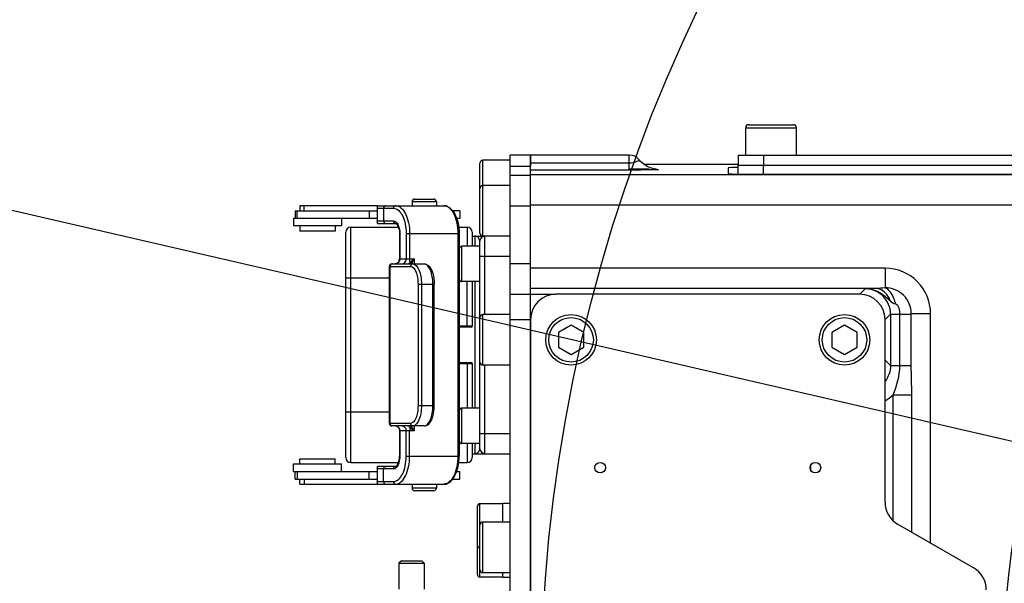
# Model space of a CAD drawing. Header units: millimetres. Extents: x 0 to 8493, y 0 to 6007.
# Tile 33 of 111: x 3948 to 4142, y 1269 to 1381. Entities that reach past the tile are written whole.
import ezdxf

# ---------------------------------------------------------------- set-up
doc = ezdxf.new("R2010")
doc.units = ezdxf.units.MM
doc.header["$LTSCALE"] = 467.107143
doc.layers.get('0').update_dxf_attribs({"linetype": 'CONTINUOUS'})
for name, color, linetype in [('304103000034DXF_CONTINUOUS_LINE', 7, 'CONTINUOUS'), ('304103000046DXF_CONTINUOUS_LINE', 7, 'CONTINUOUS'), ('304105000066DXF_CONTINUOUS_LINE', 7, 'CONTINUOUS'), ('304105000083DXF_CONTINUOUS_LINE', 7, 'CONTINUOUS'), ('304105000241DXF_CONTINUOUS_LINE', 7, 'CONTINUOUS'), ('304105000338DXF_CONTINUOUS_LINE', 7, 'CONTINUOUS'), ('304106000002DXF_CONTINUOUS_LINE', 7, 'CONTINUOUS'), ('304106000031DXF_CONTINUOUS_LINE', 7, 'CONTINUOUS'), ('304110000234DXF_CONTINUOUS_LINE', 7, 'CONTINUOUS'), ('304204000093DXF_CONTINUOUS_LINE', 7, 'CONTINUOUS'), ('501023000001DXF_CONTINUOUS_LINE', 7, 'CONTINUOUS'), ('501023000017DXF_CONTINUOUS_LINE', 7, 'CONTINUOUS'), ('501023000027DXF_CONTINUOUS_LINE', 7, 'CONTINUOUS'), ('501023000069DXF_CONTINUOUS_LINE', 7, 'CONTINUOUS'), ('最大动作范围图_DXF_DIMENSION', 7, 'CONTINUOUS')]:
    doc.layers.add(name, color=color, linetype=linetype)
doc.styles.get("Standard").update_dxf_attribs({"font": 'txt', "width": 0.7})
doc.dimstyles.new('DIMSTYLE_1', dxfattribs={"dimtxt": 85.714286, "dimasz": 42.857143, "dimexe": 1.5, "dimexo": 0, "dimgap": 6, "dimtad": 0, "dimtih": 1, "dimtoh": 1, "dimdec": 1, "dimdsep": 46, "dimtxsty": 'Standard', "dimblk": '_FILLED', "dimblk1": '_FILLED', "dimblk2": '_FILLED', "dimcen": 0.09, "dimclrt": 5, "dimazin": 2, "dimtp": 0.5, "dimtm": 0.5, "dimtfac": 1, "dimtdec": 65535, "dimtofl": 0, "dimtmove": 0, "dimatfit": 3, "dimldrblk": '_FILLED', "dimfxl": 0, "dimtolj": 1, "dimarcsym": 0})

# ---------------------------------------------------------------- blocks, each defined once
blk = doc.blocks.new('*D1')
at = {"layer": '最大动作范围图_DXF_DIMENSION', "color": 2, "linetype": 'Continuous', "transparency": 16777216}
blk.add_line((5263.67, 1245.98), (4966.12, 1245.98), dxfattribs=at)
for start, end in [(0, 86.39529), (109.00151, 167)]:
    blk.add_arc((4366.38, 1245.98), 610.46, start, end, dxfattribs=at)
for points in [[(3772.32, 1427.48), (3771.56, 1383.31), (3793.01, 1421.93)], [(4964.63, 1288.44), (4976.84, 1245.98), (4986.04, 1289.19)]]:
    blk.add_solid(points, dxfattribs=at)
blk = doc.blocks.new('_FILLED')
at = {"color": 0, "linetype": 'ByBlock'}
blk.add_solid([(0, 0), (-1, 0.25), (-1, -0.25)], dxfattribs=at)

msp = doc.modelspace()

# ---------------------------------------------------------------- linework, layer by layer
at = {"color": 2, "linetype": 'Continuous'}
msp.add_line((4366.378, 1245.984), (2738.232, 1621.871), dxfattribs=at)
msp.add_circle((4366.427, 1245.984), 316, dxfattribs=at)
at = {"layer": '304103000034DXF_CONTINUOUS_LINE', "color": 7, "linetype": 'Continuous'}
msp.add_arc((4366.427, 1245.984), 225, 72.65327, 219.31615, dxfattribs=at)
at = {"layer": '304103000046DXF_CONTINUOUS_LINE', "color": 7, "linetype": 'Continuous'}
for p, q in [((4048.427, 1326.021), (4048.427, 1353.984)), ((4067.927, 1353.984), (4048.427, 1353.984)), ((4070.734, 1352.217), (4089.427, 1352.217)), ((4087.427, 1351.468), (4087.427, 1350.298)), ((4092.427, 1350.211), (4167.114, 1350.211)), ((4048.427, 1326.484), (4053.427, 1326.484))]:
    msp.add_line(p, q, dxfattribs=at)
at = {"layer": '304103000046DXF_CONTINUOUS_LINE', "color": 9, "linetype": 'Continuous'}
for p, q in [((4067.927, 1351.024), (4067.927, 1353.984)), ((4067.927, 1352.369), (4048.427, 1352.369)), ((4070.735, 1352.216), (4089.427, 1352.216)), ((4067.927, 1351.024), (4048.427, 1351.024)), ((4167.047, 1350.087), (4048.427, 1350.087)), ((4164.025, 1344.088), (4048.427, 1344.088)), ((4118.427, 1331.637), (4048.427, 1331.637)), ((4118.427, 1331.637), (4118.427, 1327.742)), ((4116.608, 1327.637), (4048.427, 1327.637)), ((4113.428, 1326.484), (4114.513, 1327.567)), ((4118.427, 1321.485), (4119.51, 1322.569)), ((4119.51, 1322.569), (4119.51, 1312.399)), ((4119.51, 1322.568), (4121.355, 1322.568)), ((4121.355, 1312.4), (4121.355, 1322.568)), ((4123.621, 1312.4), (4123.621, 1322.635)), ((4127.427, 1322.635), (4123.621, 1322.635)), ((4127.427, 1277.335), (4127.427, 1322.635)), ((4118.427, 1313.483), (4119.51, 1312.399)), ((4119.51, 1312.4), (4121.355, 1312.4)), ((4121.355, 1312.4), (4123.621, 1312.4)), ((4120.011, 1281.791), (4120.011, 1306.592)), ((4120.011, 1306.592), (4123.719, 1306.592)), ((4123.719, 1279.476), (4123.719, 1306.592)), ((4103.719, 1292.625), (4103.719, 1291.843))]:
    msp.add_line(p, q, dxfattribs=at)
at = {"layer": '304103000046DXF_CONTINUOUS_LINE', "color": 7, "linetype": 'Continuous'}
msp.add_lwpolyline([(4073.098, 1351.209), (4073.161, 1351.206), (4073.136, 1351.208), (4072.846, 1351.251), (4072.304, 1351.385), (4071.601, 1351.663), (4070.854, 1352.112), (4070.159, 1352.723), (4069.884, 1353.041)], dxfattribs=at)
msp.add_arc((4067.927, 1351.484), 2.5, 38.53628, 90, dxfattribs=at)
at = {"layer": '304103000046DXF_CONTINUOUS_LINE', "color": 9, "linetype": 'Continuous'}
for centre, radius, start, end in [((4118.427, 1322.636), 9.001, 359.9965, 89.99477), ((4118.213, 1248.353), 79.3, 91.15936, 92.67378), ((4114.513, 1322.57), 4.998, 359.99454, 89.99529), ((4118.52, 1322.642), 5.101, 359.92652, 91.03882), ((4114.493, 1312.427), 8.031, 299.35783, 313.39858)]:
    msp.add_arc(centre, radius, start, end, dxfattribs=at)
at = {"layer": '304103000046DXF_CONTINUOUS_LINE', "color": 7, "linetype": 'Continuous'}
for centre, start_param, end_param in [((4092.427, 1351.468), 2.2140382, 3.1415927), ((4092.427, 1350.298), -3.1415927, -1.5707963)]:
    msp.add_ellipse(centre, major_axis=(5, 0), ratio=0.0174551, start_param=start_param, end_param=end_param, dxfattribs=at)
at = {"layer": '304103000046DXF_CONTINUOUS_LINE', "color": 9, "linetype": 'Continuous'}
for points, knots in [([(4069.883, 1353.041), (4069.967, 1352.935), (4068.927, 1352.44), (4068.497, 1352.369), (4067.927, 1352.369)], [0, 0, 0, 0, 0.1910613, 1, 1, 1, 1]), ([(4067.927, 1351.281), (4068.296, 1351.281), (4069.61, 1351.278), (4070.923, 1351.268), (4071.867, 1351.25)], [0, 0, 0, 0, 0.281012, 1, 1, 1, 1]), ([(4071.733, 1351.053), (4071.464, 1351.048), (4070.195, 1351.03), (4068.927, 1351.024), (4067.927, 1351.024)], [0, 0, 0, 0, 0.2123041, 1, 1, 1, 1]), ([(4073.095, 1351.216), (4073.305, 1351.207), (4074.584, 1351.021), (4072.396, 1351.065), (4071.733, 1351.053)], [0, 0, 0, 0, 0.2408489, 1, 1, 1, 1]), ([(4119.481, 1325.104), (4118.793, 1325.733), (4117.404, 1327.053), (4115.469, 1327.571), (4114.511, 1327.567)], [0, 0, 0, 0, 0.4932811, 1, 1, 1, 1]), ([(4119.481, 1325.104), (4119.369, 1325.461), (4118.855, 1326.67), (4117.556, 1327.624), (4116.608, 1327.637)], [0, 0, 0, 0, 0.2830998, 1, 1, 1, 1]), ([(4120.534, 1324.537), (4120.455, 1324.92), (4120.1, 1326.142), (4119.291, 1327.454), (4118.428, 1327.742)], [0, 0, 0, 0, 0.3008949, 1, 1, 1, 1]), ([(4121.355, 1322.568), (4121.606, 1322.559), (4122.36, 1322.549), (4123.13, 1322.521), (4123.621, 1322.635)], [0, 0, 0, 0, 0.3326889, 1, 1, 1, 1])]:
    msp.add_open_spline(points, degree=3, knots=knots, dxfattribs=at)
for points in [[(4118.427, 1327.742), (4117.822, 1327.695), (4117.215, 1327.644), (4116.608, 1327.637)], [(4120.534, 1324.537), (4120.154, 1324.618), (4119.734, 1324.816), (4119.546, 1325.156)], [(4121.354, 1322.568), (4121.368, 1323.279), (4121.231, 1324.393), (4120.534, 1324.537)], [(4119.51, 1312.399), (4119.511, 1311.319), (4119.123, 1310.188), (4118.461, 1309.335)], [(4120.011, 1306.592), (4120.762, 1308.431), (4121.355, 1310.413), (4121.355, 1312.4)], [(4123.719, 1306.592), (4123.716, 1308.528), (4123.617, 1310.464), (4123.621, 1312.4)]]:
    msp.add_open_spline(points, degree=3, dxfattribs=at)
at = {"layer": '304105000066DXF_CONTINUOUS_LINE', "color": 7, "linetype": 'Continuous'}
for p, q in [((4042.927, 1281.484), (4042.927, 1285.184)), ((4044.427, 1285.184), (4042.927, 1285.184)), ((4042.927, 1270.534), (4042.927, 1271.484)), ((4044.427, 1270.534), (4042.927, 1270.534))]:
    msp.add_line(p, q, dxfattribs=at)
at = {"layer": '304105000083DXF_CONTINUOUS_LINE', "color": 7, "linetype": 'Continuous'}
for p, q in [((4089.427, 1353.984), (4089.427, 1351.984)), ((4089.427, 1353.984), (4169.155, 1353.984)), ((4089.427, 1351.984), (4168.073, 1351.984))]:
    msp.add_line(p, q, dxfattribs=at)
at = {"layer": '304105000083DXF_CONTINUOUS_LINE', "color": 9, "linetype": 'Continuous'}
msp.add_line((4094.427, 1353.984), (4094.427, 1351.984), dxfattribs=at)
at = {"layer": '304105000241DXF_CONTINUOUS_LINE', "color": 7, "linetype": 'Continuous'}
for p, q in [((4113.427, 1326.484), (4053.427, 1326.484)), ((4048.427, 1321.484), (4048.427, 1170.484)), ((4118.427, 1285.418), (4118.427, 1321.484)), ((4135.927, 1272.427), (4120.927, 1281.088))]:
    msp.add_line(p, q, dxfattribs=at)
for centre in [(4062.177, 1292.234), (4104.677, 1292.234)]:
    msp.add_circle(centre, 1.05, dxfattribs=at)
for centre, start, end in [((4053.427, 1321.484), 90, 180), ((4113.427, 1321.484), 0, 90), ((4123.427, 1285.418), 180, 240), ((4133.427, 1268.097), 0, 60)]:
    msp.add_arc(centre, 5, start, end, dxfattribs=at)
at = {"layer": '304105000338DXF_CONTINUOUS_LINE', "color": 7, "linetype": 'Continuous'}
for p, q in [((4048.427, 1353.984), (4044.427, 1353.984)), ((4044.427, 1137.985), (4044.427, 1353.983)), ((4048.427, 1353.983), (4048.427, 1351.802)), ((4044.427, 1349.984), (4048.427, 1349.984)), ((4048.427, 1328.241), (4048.427, 1347.05)), ((4044.427, 1326.484), (4048.427, 1326.484)), ((4048.427, 1165.947), (4048.427, 1326.021))]:
    msp.add_line(p, q, dxfattribs=at)
at = {"layer": '304105000338DXF_CONTINUOUS_LINE', "color": 9, "linetype": 'Continuous'}
for p, q in [((4044.427, 1351.802), (4048.427, 1351.802)), ((4044.427, 1343.984), (4048.427, 1343.984)), ((4048.427, 1332.484), (4044.427, 1332.484)), ((4044.427, 1321.484), (4048.427, 1321.484))]:
    msp.add_line(p, q, dxfattribs=at)
at = {"layer": '304106000002DXF_CONTINUOUS_LINE', "color": 7, "linetype": 'Continuous'}
for p, q in [((4011.927, 1294.234), (4011.927, 1338.734)), ((4012.927, 1339.734), (4022.34, 1339.734)), ((4034.238, 1339.734), (4035.927, 1339.734)), ((4036.927, 1338.734), (4036.927, 1335.984)), ((4036.927, 1328.984), (4036.927, 1320.184)), ((4036.727, 1319.984), (4034.316, 1319.984)), ((4034.316, 1312.984), (4036.727, 1312.984)), ((4036.927, 1312.784), (4036.927, 1303.984)), ((4036.927, 1296.984), (4036.927, 1294.234)), ((4012.927, 1293.234), (4022.34, 1293.234)), ((4034.238, 1293.234), (4035.927, 1293.234))]:
    msp.add_line(p, q, dxfattribs=at)
at = {"layer": '304106000002DXF_CONTINUOUS_LINE', "color": 9, "linetype": 'Continuous'}
for p, q in [((4012.927, 1293.234), (4012.927, 1339.734)), ((4035.927, 1339.734), (4035.927, 1335.984)), ((4011.927, 1329.734), (4020.553, 1329.734)), ((4034.316, 1329.734), (4034.427, 1329.734)), ((4035.927, 1319.984), (4035.927, 1328.984)), ((4036.927, 1320.184), (4034.316, 1320.184)), ((4034.316, 1312.784), (4036.927, 1312.784)), ((4035.927, 1312.984), (4035.927, 1303.984)), ((4011.927, 1303.234), (4020.553, 1303.234)), ((4034.316, 1303.234), (4034.427, 1303.234)), ((4035.927, 1296.984), (4035.927, 1293.234))]:
    msp.add_line(p, q, dxfattribs=at)
at = {"layer": '304106000002DXF_CONTINUOUS_LINE', "color": 7, "linetype": 'Continuous'}
for centre, radius, start, end in [((4012.927, 1338.734), 1, 90, 180), ((4035.927, 1338.734), 1, 0, 90), ((4036.727, 1320.184), 0.2, 270, 360), ((4036.727, 1312.784), 0.2, 0, 90), ((4012.927, 1294.234), 1, 180, 270), ((4035.927, 1294.234), 1, 270, 360)]:
    msp.add_arc(centre, radius, start, end, dxfattribs=at)
at = {"layer": '304106000031DXF_CONTINUOUS_LINE', "color": 7, "linetype": 'Continuous'}
for p, q in [((4089.427, 1350.229), (4089.427, 1351.984)), ((4089.427, 1351.984), (4168.073, 1351.984))]:
    msp.add_line(p, q, dxfattribs=at)
at = {"layer": '304106000031DXF_CONTINUOUS_LINE', "color": 9, "linetype": 'Continuous'}
msp.add_line((4094.427, 1350.211), (4094.427, 1351.984), dxfattribs=at)
at = {"layer": '304110000234DXF_CONTINUOUS_LINE', "color": 7, "linetype": 'Continuous'}
for p, q in [((4022.927, 1273.834), (4022.427, 1273.334)), ((4022.927, 1273.834), (4026.927, 1273.834)), ((4026.927, 1273.834), (4027.427, 1273.334)), ((4022.427, 1273.334), (4022.427, 1268.234)), ((4022.427, 1273.334), (4027.427, 1273.334)), ((4027.427, 1273.334), (4027.427, 1268.234))]:
    msp.add_line(p, q, dxfattribs=at)
at = {"layer": '304204000093DXF_CONTINUOUS_LINE', "color": 7, "linetype": 'Continuous'}
for p, q in [((4002.875, 1343.984), (4002.875, 1342.984)), ((4003.697, 1343.984), (4002.875, 1343.984)), ((4018.226, 1343.984), (4003.697, 1343.984)), ((4018.226, 1343.984), (4031.316, 1343.984)), ((4025.027, 1344.784), (4025.027, 1343.984)), ((4025.527, 1345.284), (4029.327, 1345.284)), ((4029.827, 1344.784), (4029.827, 1343.984)), ((4031.923, 1343.984), (4031.316, 1343.984)), ((4031.927, 1343.984), (4031.923, 1343.984)), ((4031.927, 1343.984), (4031.927, 1343.867)), ((4001.975, 1342.984), (4001.975, 1341.484)), ((4001.975, 1342.984), (4018.166, 1342.984)), ((4018.166, 1343.484), (4018.166, 1340.984)), ((4034.453, 1342.984), (4033.043, 1342.984)), ((4034.454, 1342.984), (4034.454, 1341.484)), ((4001.625, 1341.484), (4001.625, 1339.984)), ((4016.587, 1341.484), (4001.625, 1341.484)), ((4011.125, 1339.984), (4001.625, 1339.984)), ((4002.875, 1339.984), (4002.875, 1338.984)), ((4009.875, 1339.984), (4009.875, 1338.984)), ((4011.125, 1341.484), (4011.125, 1339.984)), ((4018.166, 1341.484), (4016.587, 1341.484)), ((4018.226, 1340.484), (4021.79, 1340.484)), ((4034.453, 1341.484), (4033.826, 1341.484)), ((4009.875, 1338.984), (4002.875, 1338.984)), ((4022.54, 1338.484), (4022.54, 1333.484)), ((4034.316, 1338.484), (4034.316, 1294.484)), ((4036.927, 1337.984), (4039.027, 1337.984)), ((4038.427, 1321.884), (4038.427, 1336.984)), ((4020.553, 1300.984), (4020.553, 1331.984)), ((4021.054, 1332.484), (4027.445, 1332.484)), ((4029.425, 1304.484), (4029.425, 1328.484)), ((4038.427, 1295.984), (4038.427, 1313.084)), ((4027.445, 1300.484), (4021.054, 1300.484)), ((4022.54, 1299.484), (4022.54, 1294.484)), ((4002.875, 1292.984), (4002.875, 1293.984)), ((4002.875, 1293.984), (4009.874, 1293.984)), ((4009.875, 1292.984), (4009.875, 1293.984)), ((4036.927, 1294.984), (4044.427, 1294.984)), ((4001.625, 1291.484), (4001.625, 1292.984)), ((4001.625, 1292.984), (4011.125, 1292.984)), ((4001.625, 1291.484), (4016.587, 1291.484)), ((4001.975, 1289.984), (4001.975, 1291.484)), ((4011.125, 1291.484), (4011.125, 1292.984)), ((4016.587, 1291.484), (4018.166, 1291.484)), ((4018.166, 1291.984), (4018.166, 1289.484)), ((4021.79, 1292.484), (4018.226, 1292.484)), ((4033.826, 1291.484), (4034.453, 1291.484)), ((4034.454, 1289.984), (4034.454, 1291.484)), ((4001.975, 1289.984), (4002.37, 1289.984)), ((4002.37, 1289.984), (4018.166, 1289.984)), ((4002.875, 1288.984), (4002.875, 1289.984)), ((4033.043, 1289.984), (4034.453, 1289.984)), ((4002.875, 1288.984), (4031.927, 1288.984)), ((4025.027, 1288.984), (4025.027, 1288.184)), ((4029.327, 1287.684), (4025.527, 1287.684)), ((4029.827, 1288.984), (4029.827, 1288.184)), ((4031.927, 1288.984), (4031.927, 1289.101))]:
    msp.add_line(p, q, dxfattribs=at)
at = {"layer": '304204000093DXF_CONTINUOUS_LINE', "color": 9, "linetype": 'Continuous'}
for p, q in [((4003.697, 1342.984), (4003.697, 1343.984)), ((4025.027, 1344.784), (4029.827, 1344.784)), ((4031.923, 1343.868), (4031.923, 1343.984)), ((4002.37, 1341.484), (4002.37, 1342.984)), ((4016.587, 1342.984), (4016.587, 1341.484)), ((4018.166, 1343.484), (4021.357, 1343.484)), ((4019.392, 1343.484), (4019.392, 1340.984)), ((4018.166, 1340.984), (4021.357, 1340.984)), ((4022.607, 1338.484), (4022.54, 1338.484)), ((4022.607, 1338.484), (4022.607, 1333.484)), ((4023.857, 1338.484), (4023.857, 1333.484)), ((4023.857, 1338.484), (4034.316, 1338.484)), ((4024.54, 1338.484), (4024.54, 1333.484)), ((4034.066, 1338.484), (4034.066, 1294.484)), ((4037.427, 1337.984), (4037.427, 1335.984)), ((4039.427, 1322.484), (4039.427, 1337.984)), ((4038.427, 1333.984), (4044.427, 1333.984)), ((4020.553, 1331.984), (4024.727, 1331.984)), ((4020.694, 1300.984), (4020.694, 1331.984)), ((4022.54, 1333.484), (4025.434, 1333.484)), ((4025.434, 1333.484), (4025.434, 1332.484)), ((4026.206, 1328.484), (4026.206, 1304.484)), ((4026.206, 1328.484), (4029.425, 1328.484)), ((4026.87, 1328.484), (4026.87, 1304.484)), ((4029.136, 1304.484), (4029.136, 1328.484)), ((4037.427, 1328.984), (4037.427, 1303.984)), ((4039.427, 1294.984), (4039.427, 1312.484)), ((4026.206, 1304.484), (4029.425, 1304.484)), ((4024.727, 1300.984), (4020.553, 1300.984)), ((4025.434, 1299.484), (4022.54, 1299.484)), ((4022.607, 1299.484), (4022.607, 1294.484)), ((4023.857, 1294.484), (4023.857, 1299.484)), ((4024.54, 1294.484), (4024.54, 1299.484)), ((4025.434, 1300.484), (4025.434, 1299.484)), ((4038.427, 1298.984), (4044.427, 1298.984)), ((4037.427, 1296.984), (4037.427, 1294.984)), ((4022.607, 1294.484), (4022.54, 1294.484)), ((4023.857, 1294.484), (4034.316, 1294.484)), ((4002.37, 1291.484), (4002.37, 1289.984)), ((4016.587, 1289.984), (4016.587, 1291.484)), ((4021.357, 1291.984), (4018.166, 1291.984)), ((4019.392, 1289.484), (4019.392, 1291.984)), ((4003.697, 1289.984), (4003.697, 1288.984)), ((4018.166, 1289.484), (4021.357, 1289.484)), ((4029.827, 1288.184), (4025.027, 1288.184)), ((4031.923, 1289.1), (4031.923, 1288.984))]:
    msp.add_line(p, q, dxfattribs=at)
at = {"layer": '304204000093DXF_CONTINUOUS_LINE', "color": 7, "linetype": 'Continuous'}
for centre, radius, start, end in [((4025.527, 1344.784), 0.5, 89.99981, 180), ((4029.327, 1344.784), 0.5, 0, 90.00019), ((4039.427, 1336.984), 1, 90, 180), ((4021.053, 1331.984), 0.5, 90, 180), ((4021.319, 1333.484), 1.221, 345.62598, 0.01492), ((4021.053, 1300.984), 0.5, 180, 270), ((4039.427, 1295.984), 1, 180, 270), ((4025.527, 1288.184), 0.5, 180, 270.0002), ((4029.327, 1288.184), 0.5, 269.9998, 360)]:
    msp.add_arc(centre, radius, start, end, dxfattribs=at)
at = {"layer": '304204000093DXF_CONTINUOUS_LINE', "color": 9, "linetype": 'Continuous'}
for centre, radius, start, end in [((4020.905, 1339.716), 1.425, 39.68332, 42.77808), ((4021.46, 1333.484), 1.147, 344.3774, 0.00212), ((4027.142, 1331.881), 2.24, 162.94077, 164.41837), ((4027.138, 1301.086), 2.236, 195.59294, 197.03387), ((4020.905, 1293.252), 1.425, 317.22211, 320.31692)]:
    msp.add_arc(centre, radius, start, end, dxfattribs=at)
at = {"layer": '304204000093DXF_CONTINUOUS_LINE', "color": 7, "linetype": 'Continuous'}
for points, knots in [([(4018.166, 1343.484), (4018.166, 1343.607), (4018.196, 1343.722), (4018.18, 1343.984), (4018.226, 1343.984)], [0, 0, 0, 0, 0.7290117, 1, 1, 1, 1]), ([(4031.316, 1343.984), (4031.759, 1343.984), (4032.718, 1343.568), (4033.628, 1342.232), (4034.191, 1340.484), (4034.316, 1339.172), (4034.316, 1338.484)], [0, 0, 0, 0, 0.1955099, 0.4230215, 0.6962473, 1, 1, 1, 1]), ([(4018.226, 1340.484), (4018.18, 1340.484), (4018.196, 1340.746), (4018.166, 1340.861), (4018.166, 1340.984)], [0, 0, 0, 0, 0.2709952, 1, 1, 1, 1]), ([(4021.79, 1340.484), (4021.85, 1340.484), (4022.05, 1340.346), (4022.434, 1339.713), (4022.54, 1339.004), (4022.54, 1338.484)], [0, 0, 0, 0, 0.0816124, 0.2987247, 1, 1, 1, 1]), ([(4021.741, 1332.484), (4021.903, 1332.484), (4022.269, 1332.643), (4022.452, 1332.986), (4022.502, 1333.181)], [0, 0, 0, 0, 0.4468443, 1, 1, 1, 1]), ([(4027.445, 1332.484), (4027.762, 1332.484), (4028.343, 1332.198), (4028.846, 1331.456), (4029.311, 1330.243), (4029.425, 1329.203), (4029.425, 1328.484)], [0, 0, 0, 0, 0.1970921, 0.361537, 0.5525747, 1, 1, 1, 1]), ([(4027.445, 1300.484), (4027.762, 1300.484), (4028.343, 1300.77), (4028.846, 1301.513), (4029.311, 1302.725), (4029.425, 1303.765), (4029.425, 1304.484)], [0, 0, 0, 0, 0.1970921, 0.361537, 0.5525747, 1, 1, 1, 1]), ([(4021.741, 1300.484), (4021.943, 1300.484), (4022.402, 1300.227), (4022.54, 1299.741), (4022.54, 1299.484)], [0, 0, 0, 0, 0.4404722, 1, 1, 1, 1]), ([(4021.79, 1292.484), (4021.85, 1292.484), (4022.05, 1292.622), (4022.434, 1293.255), (4022.54, 1293.964), (4022.54, 1294.484)], [0, 0, 0, 0, 0.0816124, 0.2987247, 1, 1, 1, 1]), ([(4031.316, 1288.984), (4031.759, 1288.984), (4032.718, 1289.4), (4033.628, 1290.736), (4034.191, 1292.484), (4034.316, 1293.796), (4034.316, 1294.484)], [0, 0, 0, 0, 0.1955099, 0.4230215, 0.6962473, 1, 1, 1, 1]), ([(4018.166, 1291.984), (4018.166, 1292.107), (4018.196, 1292.222), (4018.18, 1292.484), (4018.226, 1292.484)], [0, 0, 0, 0, 0.7290048, 1, 1, 1, 1]), ([(4018.226, 1288.984), (4018.18, 1288.984), (4018.196, 1289.246), (4018.166, 1289.361), (4018.166, 1289.484)], [0, 0, 0, 0, 0.2709883, 1, 1, 1, 1])]:
    msp.add_open_spline(points, degree=3, knots=knots, dxfattribs=at)
at = {"layer": '304204000093DXF_CONTINUOUS_LINE', "color": 9, "linetype": 'Continuous'}
for points, knots in [([(4019.825, 1343.984), (4019.712, 1343.984), (4019.47, 1343.86), (4019.392, 1343.609), (4019.392, 1343.484)], [0, 0, 0, 0, 0.4746814, 1, 1, 1, 1]), ([(4021.79, 1343.984), (4021.677, 1343.984), (4021.434, 1343.86), (4021.357, 1343.609), (4021.357, 1343.484)], [0, 0, 0, 0, 0.4746814, 1, 1, 1, 1]), ([(4021.79, 1343.984), (4022.167, 1343.984), (4023.03, 1343.573), (4023.862, 1342.283), (4024.416, 1340.527), (4024.54, 1339.189), (4024.54, 1338.484)], [0, 0, 0, 0, 0.1711411, 0.3961414, 0.6803928, 1, 1, 1, 1]), ([(4031.316, 1343.984), (4031.694, 1343.984), (4032.557, 1343.573), (4033.388, 1342.283), (4033.943, 1340.527), (4034.066, 1339.189), (4034.066, 1338.484)], [0, 0, 0, 0, 0.1711411, 0.3961414, 0.6803928, 1, 1, 1, 1]), ([(4021.357, 1343.484), (4022.122, 1343.484), (4023.207, 1342.192), (4023.727, 1340.355), (4023.857, 1339.125), (4023.857, 1338.484)], [0, 0, 0, 0, 0.3871995, 0.6756637, 1, 1, 1, 1]), ([(4019.392, 1340.984), (4019.392, 1340.859), (4019.47, 1340.608), (4019.712, 1340.484), (4019.825, 1340.484)], [0, 0, 0, 0, 0.5253186, 1, 1, 1, 1]), ([(4021.357, 1340.984), (4021.357, 1340.859), (4021.434, 1340.608), (4021.677, 1340.484), (4021.79, 1340.484)], [0, 0, 0, 0, 0.5253186, 1, 1, 1, 1]), ([(4021.357, 1340.984), (4021.518, 1340.984), (4021.745, 1340.885), (4021.907, 1340.731), (4021.951, 1340.684)], [0, 0, 0, 0, 0.7171182, 1, 1, 1, 1]), ([(4022.095, 1340.501), (4022.181, 1340.376), (4022.504, 1339.751), (4022.607, 1339.032), (4022.607, 1338.484)], [0, 0, 0, 0, 0.2157803, 1, 1, 1, 1]), ([(4038.427, 1336.984), (4038.427, 1337.122), (4038.263, 1337.6), (4037.784, 1337.984), (4037.427, 1337.984)], [0, 0, 0, 0, 0.2785261, 1, 1, 1, 1]), ([(4022.564, 1333.175), (4022.511, 1332.985), (4022.308, 1332.636), (4021.922, 1332.484), (4021.741, 1332.484)], [0, 0, 0, 0, 0.52074, 1, 1, 1, 1]), ([(4022.991, 1332.484), (4023.217, 1332.484), (4023.702, 1332.733), (4023.857, 1333.234), (4023.857, 1333.484)], [0, 0, 0, 0, 0.4746843, 1, 1, 1, 1]), ([(4024.578, 1332.485), (4024.545, 1332.487), (4024.467, 1332.503), (4024.47, 1332.585), (4024.481, 1332.614)], [0, 0, 0, 0, 0.5195247, 1, 1, 1, 1]), ([(4024.677, 1332.796), (4024.654, 1332.844), (4024.57, 1333.064), (4024.54, 1333.302), (4024.54, 1333.484)], [0, 0, 0, 0, 0.2272002, 1, 1, 1, 1]), ([(4024.677, 1332.796), (4024.724, 1332.853), (4024.958, 1333.102), (4025.222, 1333.321), (4025.434, 1333.484)], [0, 0, 0, 0, 0.2163266, 1, 1, 1, 1]), ([(4025.18, 1332.484), (4025.062, 1332.484), (4024.812, 1332.365), (4024.727, 1332.11), (4024.727, 1331.984)], [0, 0, 0, 0, 0.4826444, 1, 1, 1, 1]), ([(4024.727, 1331.984), (4025.215, 1331.984), (4025.837, 1331.015), (4026.129, 1329.792), (4026.206, 1328.932), (4026.206, 1328.484)], [0, 0, 0, 0, 0.3671852, 0.6629872, 1, 1, 1, 1]), ([(4024.92, 1332.586), (4024.93, 1332.57), (4024.948, 1332.537), (4024.962, 1332.502), (4024.967, 1332.484)], [0, 0, 0, 0, 0.5084071, 1, 1, 1, 1]), ([(4025, 1332.538), (4025.024, 1332.615), (4025.142, 1332.942), (4025.301, 1333.253), (4025.434, 1333.484)], [0, 0, 0, 0, 0.2315991, 1, 1, 1, 1]), ([(4025.18, 1332.484), (4025.738, 1332.484), (4026.449, 1331.376), (4026.782, 1329.979), (4026.87, 1328.996), (4026.87, 1328.484)], [0, 0, 0, 0, 0.3671852, 0.662981, 1, 1, 1, 1]), ([(4029.136, 1328.484), (4029.136, 1328.996), (4029.048, 1329.979), (4028.715, 1331.376), (4028.003, 1332.484), (4027.445, 1332.484)], [0, 0, 0, 0, 0.337019, 0.6328148, 1, 1, 1, 1]), ([(4026.206, 1304.484), (4026.206, 1304.036), (4026.129, 1303.176), (4025.837, 1301.954), (4025.215, 1300.984), (4024.727, 1300.984)], [0, 0, 0, 0, 0.3370128, 0.6328148, 1, 1, 1, 1]), ([(4026.87, 1304.484), (4026.87, 1303.972), (4026.782, 1302.989), (4026.449, 1301.592), (4025.738, 1300.484), (4025.18, 1300.484)], [0, 0, 0, 0, 0.337019, 0.6328148, 1, 1, 1, 1]), ([(4027.445, 1300.484), (4028.003, 1300.484), (4028.715, 1301.592), (4029.048, 1302.989), (4029.136, 1303.972), (4029.136, 1304.484)], [0, 0, 0, 0, 0.3671852, 0.662981, 1, 1, 1, 1]), ([(4025.18, 1300.484), (4025.062, 1300.484), (4024.812, 1300.603), (4024.727, 1300.858), (4024.727, 1300.984)], [0, 0, 0, 0, 0.4826444, 1, 1, 1, 1]), ([(4021.741, 1300.484), (4021.967, 1300.484), (4022.452, 1300.235), (4022.607, 1299.734), (4022.607, 1299.484)], [0, 0, 0, 0, 0.4746843, 1, 1, 1, 1]), ([(4022.991, 1300.484), (4023.217, 1300.484), (4023.702, 1300.235), (4023.857, 1299.734), (4023.857, 1299.484)], [0, 0, 0, 0, 0.4746843, 1, 1, 1, 1]), ([(4024.677, 1300.172), (4024.594, 1300.216), (4024.465, 1300.287), (4024.475, 1300.467), (4024.547, 1300.481), (4024.578, 1300.483)], [0, 0, 0, 0, 0.6130652, 0.792823, 1, 1, 1, 1]), ([(4024.677, 1300.172), (4024.654, 1300.124), (4024.57, 1299.904), (4024.54, 1299.666), (4024.54, 1299.484)], [0, 0, 0, 0, 0.2272003, 1, 1, 1, 1]), ([(4025.434, 1299.484), (4025.359, 1299.542), (4025.093, 1299.755), (4024.834, 1299.982), (4024.677, 1300.172)], [0, 0, 0, 0, 0.2782197, 1, 1, 1, 1]), ([(4024.92, 1300.382), (4024.93, 1300.398), (4024.948, 1300.431), (4024.962, 1300.466), (4024.967, 1300.484)], [0, 0, 0, 0, 0.5084086, 1, 1, 1, 1]), ([(4025.434, 1299.484), (4025.388, 1299.564), (4025.221, 1299.868), (4025.074, 1300.187), (4025, 1300.431)], [0, 0, 0, 0, 0.2655973, 1, 1, 1, 1]), ([(4037.427, 1294.984), (4037.539, 1294.984), (4038.025, 1295.1), (4038.427, 1295.602), (4038.427, 1295.984)], [0, 0, 0, 0, 0.2266848, 1, 1, 1, 1]), ([(4021.357, 1289.484), (4022.122, 1289.484), (4023.207, 1290.776), (4023.727, 1292.613), (4023.857, 1293.843), (4023.857, 1294.484)], [0, 0, 0, 0, 0.3871995, 0.6756637, 1, 1, 1, 1]), ([(4021.79, 1288.984), (4022.167, 1288.984), (4023.03, 1289.395), (4023.862, 1290.685), (4024.416, 1292.441), (4024.54, 1293.779), (4024.54, 1294.484)], [0, 0, 0, 0, 0.1711411, 0.3961414, 0.6803928, 1, 1, 1, 1]), ([(4022.607, 1294.484), (4022.607, 1294.29), (4022.565, 1293.596), (4022.38, 1292.884), (4022.095, 1292.467)], [0, 0, 0, 0, 0.2778892, 1, 1, 1, 1]), ([(4034.066, 1294.484), (4034.066, 1293.779), (4033.943, 1292.441), (4033.388, 1290.685), (4032.557, 1289.395), (4031.694, 1288.984), (4031.316, 1288.984)], [0, 0, 0, 0, 0.3196072, 0.6038586, 0.8288589, 1, 1, 1, 1]), ([(4019.392, 1291.984), (4019.392, 1292.109), (4019.47, 1292.36), (4019.712, 1292.484), (4019.825, 1292.484)], [0, 0, 0, 0, 0.5253186, 1, 1, 1, 1]), ([(4021.357, 1291.984), (4021.357, 1292.109), (4021.434, 1292.36), (4021.677, 1292.484), (4021.79, 1292.484)], [0, 0, 0, 0, 0.5253186, 1, 1, 1, 1]), ([(4021.951, 1292.284), (4021.907, 1292.237), (4021.745, 1292.083), (4021.518, 1291.984), (4021.357, 1291.984)], [0, 0, 0, 0, 0.2828821, 1, 1, 1, 1]), ([(4019.392, 1289.484), (4019.392, 1289.359), (4019.47, 1289.108), (4019.712, 1288.984), (4019.825, 1288.984)], [0, 0, 0, 0, 0.5253186, 1, 1, 1, 1]), ([(4021.357, 1289.484), (4021.357, 1289.359), (4021.434, 1289.108), (4021.677, 1288.984), (4021.79, 1288.984)], [0, 0, 0, 0, 0.5253186, 1, 1, 1, 1])]:
    msp.add_open_spline(points, degree=3, knots=knots, dxfattribs=at)
for points in [[(4022.001, 1340.626), (4022.035, 1340.586), (4022.066, 1340.544), (4022.095, 1340.501)], [(4020.974, 1332.446), (4020.81, 1332.371), (4020.694, 1332.164), (4020.694, 1331.984)], [(4021.147, 1332.484), (4021.088, 1332.484), (4021.028, 1332.471), (4020.974, 1332.446)], [(4024.481, 1332.614), (4024.516, 1332.696), (4024.598, 1332.755), (4024.677, 1332.796)], [(4024.677, 1332.796), (4024.774, 1332.75), (4024.864, 1332.677), (4024.92, 1332.586)], [(4020.974, 1300.522), (4020.81, 1300.597), (4020.694, 1300.804), (4020.694, 1300.984)], [(4021.147, 1300.484), (4021.088, 1300.484), (4021.028, 1300.498), (4020.974, 1300.522)], [(4024.677, 1300.172), (4024.774, 1300.218), (4024.864, 1300.291), (4024.92, 1300.382)], [(4022.095, 1292.467), (4022.066, 1292.424), (4022.035, 1292.382), (4022.001, 1292.342)]]:
    msp.add_open_spline(points, degree=3, dxfattribs=at)
at = {"layer": '501023000001DXF_CONTINUOUS_LINE', "color": 7, "linetype": 'Continuous'}
for p, q in [((4090.927, 1353.984), (4090.927, 1359.384)), ((4091.527, 1359.984), (4100.327, 1359.984)), ((4100.927, 1353.984), (4100.927, 1359.384))]:
    msp.add_line(p, q, dxfattribs=at)
at = {"layer": '501023000001DXF_CONTINUOUS_LINE', "color": 9, "linetype": 'Continuous'}
msp.add_line((4090.927, 1359.384), (4100.927, 1359.384), dxfattribs=at)
at = {"layer": '501023000001DXF_CONTINUOUS_LINE', "color": 7, "linetype": 'Continuous'}
for centre, start, end in [((4091.527, 1359.384), 90, 180), ((4100.327, 1359.384), 0, 90)]:
    msp.add_arc(centre, 0.6, start, end, dxfattribs=at)
at = {"layer": '501023000017DXF_CONTINUOUS_LINE', "color": 7, "linetype": 'Continuous'}
for p, q in [((4037.927, 1276.874), (4037.927, 1284.594)), ((4042.927, 1285.094), (4038.427, 1285.094)), ((4037.927, 1271.124), (4037.927, 1276.874)), ((4042.927, 1270.624), (4038.427, 1270.624))]:
    msp.add_line(p, q, dxfattribs=at)
at = {"layer": '501023000017DXF_CONTINUOUS_LINE', "color": 9, "linetype": 'Continuous'}
for p, q in [((4038.427, 1280.884), (4038.427, 1285.094)), ((4038.427, 1270.624), (4038.427, 1272.084))]:
    msp.add_line(p, q, dxfattribs=at)
at = {"layer": '501023000017DXF_CONTINUOUS_LINE', "color": 7, "linetype": 'Continuous'}
for centre, start, end in [((4038.427, 1284.594), 90, 180), ((4038.427, 1276.874), 180, 270), ((4038.427, 1271.124), 180, 270)]:
    msp.add_arc(centre, 0.5, start, end, dxfattribs=at)
at = {"layer": '501023000027DXF_CONTINUOUS_LINE', "color": 7, "linetype": 'Continuous'}
for p, q in [((4038.427, 1347.384), (4038.427, 1352.384)), ((4044.427, 1352.984), (4039.027, 1352.984)), ((4044.427, 1347.984), (4039.027, 1347.984)), ((4038.427, 1338.584), (4038.427, 1347.384)), ((4044.427, 1337.984), (4039.027, 1337.984)), ((4044.427, 1322.484), (4039.027, 1322.484)), ((4038.427, 1313.084), (4038.427, 1321.884)), ((4056.427, 1320.371), (4053.927, 1318.927)), ((4058.927, 1318.927), (4056.427, 1320.371)), ((4110.427, 1320.371), (4107.927, 1318.927)), ((4112.927, 1318.927), (4110.427, 1320.371)), ((4053.927, 1318.927), (4053.927, 1316.041)), ((4058.927, 1316.041), (4058.927, 1318.927)), ((4107.927, 1318.927), (4107.927, 1316.041)), ((4112.927, 1316.041), (4112.927, 1318.927)), ((4053.927, 1316.041), (4056.427, 1314.597)), ((4056.427, 1314.597), (4058.927, 1316.041)), ((4107.927, 1316.041), (4110.427, 1314.597)), ((4110.427, 1314.597), (4112.927, 1316.041)), ((4044.427, 1312.484), (4039.027, 1312.484)), ((4044.427, 1281.484), (4039.027, 1281.484)), ((4038.427, 1272.084), (4038.427, 1280.884)), ((4044.427, 1271.484), (4039.027, 1271.484))]:
    msp.add_line(p, q, dxfattribs=at)
at = {"layer": '501023000027DXF_CONTINUOUS_LINE', "color": 9, "linetype": 'Continuous'}
for p, q in [((4039.027, 1347.984), (4039.027, 1352.984)), ((4039.027, 1337.984), (4039.027, 1347.984)), ((4039.027, 1312.484), (4039.027, 1322.484)), ((4039.027, 1271.484), (4039.027, 1281.484))]:
    msp.add_line(p, q, dxfattribs=at)
at = {"layer": '501023000027DXF_CONTINUOUS_LINE', "color": 7, "linetype": 'Continuous'}
for centre in [(4056.427, 1317.484), (4110.427, 1317.484)]:
    msp.add_circle(centre, 5, dxfattribs=at)
at = {"layer": '501023000027DXF_CONTINUOUS_LINE', "color": 9, "linetype": 'Continuous'}
for centre in [(4056.427, 1317.484), (4110.427, 1317.484)]:
    msp.add_circle(centre, 4.4, dxfattribs=at)
at = {"layer": '501023000027DXF_CONTINUOUS_LINE', "color": 7, "linetype": 'Continuous'}
for centre, start, end in [((4039.027, 1352.384), 90, 180), ((4039.027, 1347.384), 90, 180), ((4039.027, 1338.584), 180, 270), ((4039.027, 1321.884), 90, 180), ((4039.027, 1313.084), 180, 270), ((4039.027, 1280.884), 90, 180), ((4039.027, 1272.084), 180, 270)]:
    msp.add_arc(centre, 0.6, start, end, dxfattribs=at)
at = {"layer": '501023000069DXF_CONTINUOUS_LINE', "color": 9, "linetype": 'Continuous'}
for p, q in [((4034.827, 1328.984), (4034.827, 1335.984)), ((4034.827, 1296.984), (4034.827, 1303.984))]:
    msp.add_line(p, q, dxfattribs=at)
at = {"layer": '501023000069DXF_CONTINUOUS_LINE', "color": 7, "linetype": 'Continuous'}
for p, q in [((4038.427, 1335.984), (4034.827, 1335.984)), ((4034.427, 1329.384), (4034.427, 1335.584)), ((4038.427, 1328.984), (4034.827, 1328.984)), ((4034.427, 1297.384), (4034.427, 1303.584)), ((4038.427, 1303.984), (4034.827, 1303.984)), ((4038.427, 1296.984), (4034.827, 1296.984))]:
    msp.add_line(p, q, dxfattribs=at)
for centre, start, end in [((4034.827, 1335.584), 90, 180), ((4034.827, 1329.384), 180, 270), ((4034.827, 1303.584), 90, 180), ((4034.827, 1297.384), 180, 270)]:
    msp.add_arc(centre, 0.4, start, end, dxfattribs=at)

# ---------------------------------------------------------------- dimensions: what is measured, and where the dimension line sits
at = {"layer": '最大动作范围图_DXF_DIMENSION', "color": 2, "linetype": 'Continuous'}
dim = msp.add_angular_dim_2l(base=(4435.4838, 1852.5202), line1=((5257.5696, 1245.984), (5263.6742, 1245.984)), line2=((3777.5117, 1381.9345), (3771.5635, 1383.3077)), dimstyle='DIMSTYLE_1', dxfattribs=at)
dim.commit()
dim.dimension.update_dxf_attribs({"geometry": '*D1', "text_midpoint": (4167.6161, 1808.2973), "dimtype": 162})

doc.saveas('drawing.dxf')
